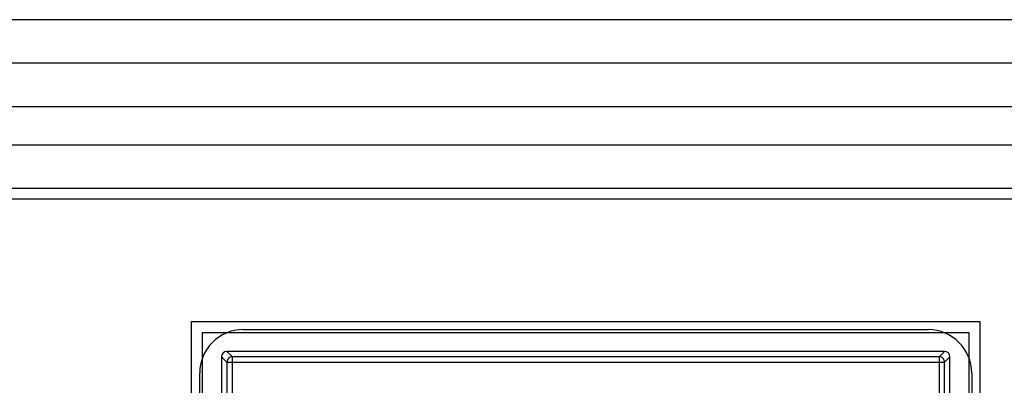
# Model space of a CAD drawing. Header units: millimetres. Extents: x 0 to 1524, y 0 to 1016.
# Tile 239 of 256: x 689 to 707, y 929 to 936. Entities that reach past the tile are written whole.
import ezdxf

# ---------------------------------------------------------------- set-up
doc = ezdxf.new("R2010")
doc.units = ezdxf.units.MM
doc.header["$LTSCALE"] = 83.82
doc.layers.get('0').update_dxf_attribs({"linetype": 'CONTINUOUS'})

msp = doc.modelspace()

# ---------------------------------------------------------------- linework, layer by layer
at = {"color": 7, "linetype": 'CONTINUOUS'}
for p, q in [((974.594, 935.938), (546.194, 935.938)), ((974.394, 935.138), (546.394, 935.138)), ((974.394, 935.138), (546.394, 935.138)), ((974.394, 935.138), (546.394, 935.138)), ((974.394, 934.338), (546.394, 934.338)), ((554.394, 933.638), (966.394, 933.638)), ((554.594, 932.838), (966.194, 932.838)), ((966.194, 932.638), (554.594, 932.638)), ((693.494, 930.238), (706.094, 930.238)), ((692.694, 916.838), (692.694, 929.438)), ((706.894, 929.438), (706.894, 916.838))]:
    msp.add_line(p, q, dxfattribs=at)
at = {"color": 4, "linetype": 'CONTINUOUS'}
for p, q in [((692.544, 930.388), (707.044, 930.388)), ((692.544, 915.888), (692.544, 930.388)), ((707.044, 930.388), (707.044, 915.888)), ((692.744, 916.088), (692.744, 930.188)), ((692.744, 930.188), (706.844, 930.188)), ((706.844, 930.188), (706.844, 916.088))]:
    msp.add_line(p, q, dxfattribs=at)
at = {"color": 6, "linetype": 'CONTINUOUS'}
for p, q in [((693.094, 929.738), (693.094, 916.538)), ((693.194, 929.639), (693.094, 929.738)), ((706.394, 929.838), (693.194, 929.838)), ((693.194, 929.838), (693.294, 929.739)), ((706.295, 929.739), (693.294, 929.739)), ((706.295, 929.739), (706.394, 929.838)), ((706.494, 929.738), (706.395, 929.639)), ((706.494, 916.538), (706.494, 929.738)), ((693.194, 929.639), (693.194, 916.638)), ((693.294, 916.638), (693.294, 929.639)), ((693.294, 929.639), (706.295, 929.639)), ((706.295, 929.639), (706.295, 916.638)), ((706.395, 916.638), (706.395, 929.639))]:
    msp.add_line(p, q, dxfattribs=at)
for points in [[(693.194, 929.838), (693.156, 929.831), (693.124, 929.809), (693.102, 929.777), (693.094, 929.738)], [(693.294, 929.739), (693.272, 929.736), (693.251, 929.729), (693.232, 929.717), (693.216, 929.701), (693.204, 929.682), (693.197, 929.661), (693.194, 929.639)], [(693.294, 929.639), (693.294, 929.661), (693.294, 929.681), (693.294, 929.7), (693.294, 929.716), (693.294, 929.728), (693.294, 929.736), (693.294, 929.739)], [(706.395, 929.639), (706.392, 929.661), (706.385, 929.682), (706.373, 929.701), (706.357, 929.717), (706.338, 929.729), (706.317, 929.736), (706.295, 929.739)], [(706.295, 929.739), (706.295, 929.736), (706.295, 929.728), (706.295, 929.716), (706.295, 929.701), (706.295, 929.682), (706.295, 929.661), (706.295, 929.639)], [(706.494, 929.738), (706.487, 929.777), (706.465, 929.809), (706.433, 929.831), (706.394, 929.838)], [(693.194, 929.639), (693.197, 929.639), (693.205, 929.639), (693.217, 929.639), (693.232, 929.639), (693.251, 929.639), (693.272, 929.639), (693.294, 929.639)], [(706.295, 929.639), (706.317, 929.639), (706.337, 929.639), (706.356, 929.639), (706.372, 929.639), (706.384, 929.639), (706.392, 929.639), (706.395, 929.639)]]:
    msp.add_lwpolyline(points, dxfattribs=at)
at = {"color": 7, "linetype": 'CONTINUOUS'}
for centre, start, end in [((693.494, 929.438), 90, 180), ((706.094, 929.438), 0, 90)]:
    msp.add_arc(centre, 0.8, start, end, dxfattribs=at)

doc.saveas('drawing.dxf')
